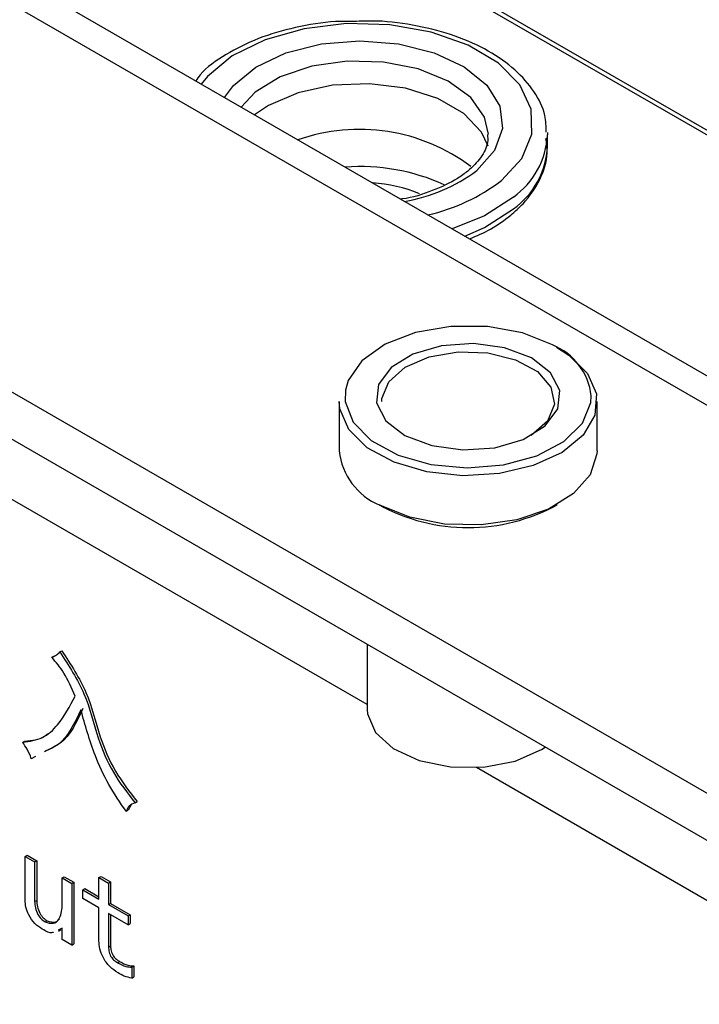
# Model space of a CAD drawing. Header units: millimetres. Extents: x 16386 to 23226, y -7201 to -2390.
# Tile 45 of 94: x 20731 to 20755, y -4449 to -4415. Entities that reach past the tile are written whole.
import ezdxf

# ---------------------------------------------------------------- set-up
doc = ezdxf.new("R2010")
doc.units = ezdxf.units.MM
doc.layers.get('0').update_dxf_attribs({"linetype": 'CONTINUOUS'})

msp = doc.modelspace()

# ---------------------------------------------------------------- linework, layer by layer
at = {"color": 7, "linetype": 'Continuous', "lineweight": 25}
for p, q in [((20762.352, -4423.111), (20731.836, -4405.494)), ((20762.352, -4422.942), (20732.086, -4405.47)), ((20958.756, -4545.867), (20730.483, -4414.088)), ((20960.256, -4545.718), (20731.983, -4413.939)), ((20749.436, -4418.76), (20749.437, -4418.843)), ((20749.437, -4419.251), (20749.437, -4418.843)), ((20947.089, -4552.602), (20718.816, -4420.823)), ((20718.816, -4422.456), (20947.089, -4554.235)), ((20742.21, -4428.094), (20742.21, -4429.809)), ((20751.16, -4429.809), (20751.16, -4428.094)), ((20743.185, -4436.524), (20743.185, -4438.791)), ((20732.235, -4436.972), (20732.306, -4436.931)), ((20732.516, -4436.791), (20732.587, -4436.75)), ((20731.226, -4439.923), (20731.297, -4439.882)), ((20731.669, -4440.418), (20731.524, -4440.496)), ((20734.991, -4442.101), (20734.886, -4442.279)), ((20735.13, -4442.024), (20735.2, -4441.983)), ((20734.815, -4442.32), (20734.886, -4442.279)), ((20731.309, -4443.889), (20731.38, -4443.848)), ((20731.38, -4443.848), (20731.71, -4444.039)), ((20731.309, -4445.398), (20731.309, -4443.889)), ((20731.309, -4443.889), (20731.64, -4444.08)), ((20731.64, -4444.08), (20731.71, -4444.039)), ((20731.64, -4444.08), (20731.64, -4445.455)), ((20731.71, -4444.039), (20731.71, -4445.414)), ((20732.599, -4444.634), (20732.67, -4444.593)), ((20732.599, -4445.608), (20732.599, -4444.634)), ((20732.599, -4444.634), (20732.93, -4444.825)), ((20732.67, -4444.593), (20733, -4444.784)), ((20732.93, -4444.825), (20733, -4444.784)), ((20732.93, -4444.825), (20732.93, -4446.964)), ((20733, -4444.784), (20733, -4446.923)), ((20733.873, -4444.624), (20733.943, -4444.583)), ((20733.873, -4445.369), (20733.873, -4444.624)), ((20733.873, -4444.624), (20734.203, -4444.815)), ((20733.943, -4444.583), (20734.274, -4444.774)), ((20734.203, -4444.815), (20734.274, -4444.774)), ((20734.203, -4444.815), (20734.203, -4445.56)), ((20734.274, -4444.774), (20734.274, -4445.519)), ((20733.31, -4445.044), (20733.381, -4445.004)), ((20733.31, -4445.35), (20733.31, -4445.044)), ((20733.31, -4445.044), (20733.873, -4445.369)), ((20733.381, -4445.004), (20733.873, -4445.287)), ((20731.64, -4445.455), (20731.71, -4445.414)), ((20733.873, -4445.675), (20733.31, -4445.35)), ((20734.203, -4445.56), (20734.274, -4445.519)), ((20734.274, -4445.519), (20734.952, -4445.911)), ((20733.873, -4446.821), (20733.873, -4445.675)), ((20734.203, -4445.56), (20734.882, -4445.952)), ((20734.882, -4446.257), (20734.203, -4445.866)), ((20734.203, -4445.866), (20734.203, -4447.031)), ((20732.004, -4446.162), (20732.074, -4446.121)), ((20734.274, -4445.906), (20734.274, -4446.99)), ((20734.882, -4445.952), (20734.952, -4445.911)), ((20734.882, -4445.952), (20734.882, -4446.257)), ((20734.882, -4446.257), (20734.952, -4446.216)), ((20734.952, -4445.911), (20734.952, -4446.216)), ((20732.599, -4446.372), (20732.454, -4446.441)), ((20732.462, -4446.477), (20732.551, -4446.426)), ((20732.599, -4446.773), (20732.599, -4446.372)), ((20732.93, -4446.964), (20732.599, -4446.773)), ((20732.93, -4446.964), (20733, -4446.923)), ((20734.203, -4447.031), (20734.274, -4446.99)), ((20734.518, -4447.575), (20734.588, -4447.534)), ((20735.014, -4447.728), (20735.085, -4447.687)), ((20735.014, -4447.728), (20735.014, -4448.11)), ((20735.085, -4447.687), (20735.085, -4448.069)), ((20735.014, -4448.11), (20735.085, -4448.069))]:
    msp.add_line(p, q, dxfattribs=at)
at = {"color": 8, "linetype": 'Continuous', "lineweight": 25}
for p, q in [((20743.185, -4438.618), (20720.522, -4425.535)), ((20749.233, -4440.176), (20749.364, -4440.091)), ((20785.08, -4462.804), (20746.973, -4440.805))]:
    msp.add_line(p, q, dxfattribs=at)
at = {"color": 8, "linetype": 'Continuous', "lineweight": 25, "flags": 128}
for points in [[(20747.846, -4420.426), (20748.55, -4419.659), (20748.901, -4418.815), (20748.878, -4417.947), (20748.481, -4417.109), (20747.736, -4416.355), (20746.69, -4415.731), (20745.407, -4415.278), (20743.97, -4415.022), (20742.468, -4414.981), (20740.995, -4415.157), (20739.644, -4415.539), (20738.5, -4416.103), (20737.635, -4416.813), (20737.418, -4417.077)], [(20738.232, -4417.547), (20738.538, -4417.124), (20739.313, -4416.488), (20740.358, -4415.996), (20741.593, -4415.684), (20742.928, -4415.577), (20744.264, -4415.681), (20745.501, -4415.99), (20746.549, -4416.48), (20747.328, -4417.115), (20747.782, -4417.848), (20747.877, -4418.624), (20747.605, -4419.386), (20746.987, -4420.078), (20746.987, -4420.078)], [(20747.387, -4418.821), (20747.256, -4418.222), (20746.778, -4417.545), (20745.989, -4416.973), (20744.953, -4416.552), (20743.753, -4416.317), (20742.488, -4416.287), (20741.259, -4416.463), (20740.166, -4416.833), (20739.297, -4417.365), (20738.811, -4417.881)], [(20748.255, -4421.001), (20747.249, -4421.65), (20746.135, -4422.109)], [(20746.572, -4422.362), (20747.249, -4422.059), (20748.255, -4421.409)], [(20749.616, -4426.134), (20748.568, -4425.715), (20747.353, -4425.493), (20746.079, -4425.488), (20744.858, -4425.7), (20743.8, -4426.11), (20742.998, -4426.682), (20742.524, -4427.364), (20742.429, -4427.698)]]:
    msp.add_lwpolyline(points, dxfattribs=at)
at = {"color": 7, "linetype": 'Continuous', "lineweight": 25, "flags": 128}
for points in [[(20747.376, -4419.232), (20747.154, -4418.751), (20746.54, -4418.102), (20745.634, -4417.579), (20744.51, -4417.225), (20743.258, -4417.068), (20741.981, -4417.121), (20740.781, -4417.379), (20739.755, -4417.822), (20739.276, -4418.149)], [(20748.879, -4426.586), (20747.949, -4426.234), (20746.868, -4426.087), (20745.764, -4426.162), (20744.771, -4426.45), (20744.01, -4426.917), (20743.571, -4427.507), (20743.507, -4428.147), (20743.827, -4428.762), (20744.492, -4429.276), (20745.421, -4429.628), (20746.502, -4429.775), (20747.606, -4429.7), (20748.599, -4429.412), (20749.36, -4428.944), (20749.8, -4428.355), (20749.863, -4427.715), (20749.543, -4427.1), (20748.879, -4426.586)], [(20743.685, -4428.094), (20743.69, -4427.995), (20743.929, -4427.41), (20744.501, -4426.907), (20745.336, -4426.547), (20746.334, -4426.374), (20747.374, -4426.409), (20748.331, -4426.646), (20749.09, -4427.059), (20749.558, -4427.596), (20749.68, -4428.193), (20749.441, -4428.779), (20748.869, -4429.281), (20748.869, -4429.281)], [(20749.75, -4426.212), (20750.185, -4426.485), (20750.829, -4427.119), (20751.137, -4427.832), (20751.084, -4428.567), (20750.676, -4429.263), (20749.943, -4429.865)], [(20742.429, -4427.698), (20742.42, -4428.098), (20742.694, -4428.816), (20743.323, -4429.456), (20744.251, -4429.96), (20745.395, -4430.284), (20746.654, -4430.399), (20747.915, -4430.294), (20749.068, -4429.98), (20750.008, -4429.484), (20750.653, -4428.849), (20750.946, -4428.133), (20750.96, -4427.898)], [(20749.943, -4429.865), (20748.947, -4430.323), (20747.768, -4430.601), (20746.5, -4430.675), (20745.248, -4430.541), (20744.112, -4430.208), (20743.185, -4429.704), (20742.541, -4429.07), (20742.233, -4428.356), (20742.21, -4428.094)], [(20751.16, -4429.809), (20751.156, -4429.916), (20750.923, -4430.638), (20750.347, -4431.294), (20749.474, -4431.83), (20748.375, -4432.201), (20747.139, -4432.379), (20745.866, -4432.349), (20744.66, -4432.113), (20743.618, -4431.69)], [(20743.185, -4438.791), (20743.194, -4438.935), (20743.464, -4439.582), (20744.084, -4440.143), (20744.985, -4440.557), (20746.07, -4440.78), (20747.222, -4440.788), (20748.316, -4440.579), (20749.233, -4440.176)]]:
    msp.add_lwpolyline(points, dxfattribs=at)
at = {"color": 7, "linetype": 'Continuous', "lineweight": 25}
for centre, radius, start, end in [((20742.909, -4425.103), 6.452, 53.1269, 109.3269), ((20742.961, -4426.881), 6.937, 65.4092, 94.4602), ((20744.478, -4429.579), 2.28, 185.7973, 247.8163), ((20746.685, -4426.085), 6.389, 241.0528, 298.9472)]:
    msp.add_arc(centre, radius, start, end, dxfattribs=at)
at = {"color": 8, "linetype": 'Continuous', "lineweight": 25}
for centre, radius, start, end in [((20746.635, -4418.71), 2.806, 305.2677, 357.2878), ((20746.635, -4419.118), 2.806, 305.2677, 357.2878), ((20743.503, -4415.397), 5.835, 279.5861, 306.6621), ((20743.041, -4425.705), 5.203, 67.9084, 86.3912), ((20743.767, -4415.031), 6.764, 283.0019, 307.0826), ((20748.802, -4428.148), 2.172, 6.6295, 68.0036)]:
    msp.add_arc(centre, radius, start, end, dxfattribs=at)
at = {"color": 7, "linetype": 'Continuous', "lineweight": 25}
for points, knots in [([(20742.814, -4414.903), (20742.571, -4414.901), (20741.849, -4414.897), (20740.678, -4415.094), (20739.375, -4415.471), (20738.263, -4416.037), (20737.53, -4416.545), (20737.279, -4416.897), (20737.229, -4416.968)], [0, 0, 0, 0, 0.1059626, 0.3148745, 0.5243756, 0.7349893, 0.9470048, 1, 1, 1, 1]), ([(20749.398, -4418.746), (20749.393, -4418.553), (20749.377, -4418.063), (20748.998, -4417.318), (20748.34, -4416.559), (20747.411, -4415.906), (20746.259, -4415.386), (20744.94, -4415.04), (20743.762, -4414.873), (20743.049, -4414.896), (20742.814, -4414.903)], [0, 0, 0, 0, 0.087305, 0.221198, 0.35755, 0.498531, 0.642096, 0.785915, 0.929426, 1, 1, 1, 1]), ([(20747.355, -4418.826), (20747.363, -4418.918), (20747.384, -4419.182), (20747.161, -4419.613), (20746.765, -4420.042), (20746.211, -4420.441), (20745.463, -4420.789), (20744.756, -4421.027), (20744.354, -4421.07), (20744.338, -4421.072)], [0, 0, 0, 0, 0.107902, 0.306846, 0.483109, 0.587018, 0.788861, 0.991616, 1, 1, 1, 1]), ([(20748.163, -4421.629), (20748.311, -4421.499), (20748.735, -4421.123), (20749.211, -4420.408), (20749.477, -4419.615), (20749.406, -4419.134), (20749.381, -4418.963)], [0, 0, 0, 0, 0.174607, 0.502715, 0.823913, 1, 1, 1, 1]), ([(20746.732, -4422.454), (20746.983, -4422.348), (20747.525, -4422.119), (20747.94, -4421.801), (20748.163, -4421.629)], [0, 0, 0, 0, 0.461694, 1, 1, 1, 1]), ([(20732.235, -4436.972), (20732.294, -4436.948), (20732.398, -4436.905), (20732.48, -4436.826), (20732.516, -4436.791)], [0, 0, 0, 0, 0.560081, 1, 1, 1, 1]), ([(20733.046, -4438.319), (20732.927, -4438.044), (20732.715, -4437.554), (20732.382, -4437.15), (20732.235, -4436.972)], [0, 0, 0, 0, 0.5601665, 1, 1, 1, 1]), ([(20732.516, -4436.791), (20732.826, -4437.268), (20733.447, -4438.225), (20733.767, -4439.659), (20734.321, -4440.998), (20734.86, -4441.682), (20735.13, -4442.024)], [0, 0, 0, 0, 0.2793774, 0.5603362, 0.7800898, 1, 1, 1, 1]), ([(20732.587, -4436.75), (20732.897, -4437.227), (20733.518, -4438.184), (20733.837, -4439.618), (20734.391, -4440.957), (20734.931, -4441.641), (20735.2, -4441.983)], [0, 0, 0, 0, 0.2793774, 0.5603362, 0.7800898, 1, 1, 1, 1]), ([(20731.226, -4439.923), (20731.464, -4439.889), (20731.94, -4439.82), (20732.557, -4439.248), (20732.86, -4438.671), (20733.046, -4438.319)], [0, 0, 0, 0, 0.279453, 0.559611, 1, 1, 1, 1]), ([(20733.244, -4438.796), (20733.027, -4439.265), (20732.722, -4439.922), (20732.144, -4440.179), (20731.978, -4440.253)], [0, 0, 0, 0, 0.712624, 1, 1, 1, 1]), ([(20733.315, -4438.755), (20733.098, -4439.224), (20732.793, -4439.881), (20732.215, -4440.138), (20732.049, -4440.212)], [0, 0, 0, 0, 0.712624, 1, 1, 1, 1]), ([(20734.815, -4442.32), (20734.606, -4442.015), (20734.187, -4441.406), (20733.635, -4440.195), (20733.392, -4439.327), (20733.244, -4438.796)], [0, 0, 0, 0, 0.280034, 0.559501, 1, 1, 1, 1]), ([(20731.297, -4439.882), (20731.545, -4439.865), (20731.842, -4439.845), (20732.049, -4439.659), (20732.084, -4439.628)], [0, 0, 0, 0, 0.832726, 1, 1, 1, 1]), ([(20731.524, -4440.496), (20731.48, -4440.385), (20731.4, -4440.185), (20731.279, -4440.003), (20731.226, -4439.923)], [0, 0, 0, 0, 0.558714, 1, 1, 1, 1]), ([(20735.13, -4442.024), (20735.053, -4442.053), (20734.915, -4442.105), (20734.846, -4442.254), (20734.815, -4442.32)], [0, 0, 0, 0, 0.559751, 1, 1, 1, 1]), ([(20731.904, -4446.41), (20731.816, -4446.353), (20731.639, -4446.238), (20731.432, -4445.944), (20731.324, -4445.646), (20731.314, -4445.481), (20731.309, -4445.398)], [0, 0, 0, 0, 0.280574, 0.55887, 0.77926, 1, 1, 1, 1]), ([(20731.64, -4445.455), (20731.643, -4445.526), (20731.651, -4445.667), (20731.734, -4445.887), (20731.863, -4446.067), (20731.957, -4446.13), (20732.004, -4446.162)], [0, 0, 0, 0, 0.280571, 0.559908, 0.779707, 1, 1, 1, 1]), ([(20731.71, -4445.414), (20731.714, -4445.485), (20731.722, -4445.627), (20731.805, -4445.847), (20731.934, -4446.026), (20732.027, -4446.089), (20732.074, -4446.121)], [0, 0, 0, 0, 0.280571, 0.559908, 0.779707, 1, 1, 1, 1]), ([(20732.004, -4446.162), (20732.101, -4446.19), (20732.298, -4446.247), (20732.542, -4446.054), (20732.577, -4445.777), (20732.599, -4445.608)], [0, 0, 0, 0, 0.2783786, 0.5602616, 1, 1, 1, 1]), ([(20732.074, -4446.121), (20732.175, -4446.153), (20732.352, -4446.21), (20732.458, -4446.103), (20732.504, -4446.057)], [0, 0, 0, 0, 0.565308, 1, 1, 1, 1]), ([(20732.299, -4446.514), (20732.286, -4446.521), (20732.186, -4446.576), (20732.035, -4446.487), (20731.904, -4446.41)], [0, 0, 0, 0, 0.1316619, 1, 1, 1, 1]), ([(20734.534, -4447.928), (20734.438, -4447.864), (20734.245, -4447.735), (20734.011, -4447.421), (20733.887, -4447.092), (20733.878, -4446.911), (20733.873, -4446.821)], [0, 0, 0, 0, 0.2803637, 0.5594383, 0.7793095, 1, 1, 1, 1]), ([(20734.203, -4447.031), (20734.207, -4447.088), (20734.215, -4447.201), (20734.287, -4447.384), (20734.406, -4447.505), (20734.48, -4447.552), (20734.518, -4447.575)], [0, 0, 0, 0, 0.2806442, 0.5592241, 0.7790464, 1, 1, 1, 1]), ([(20734.274, -4446.99), (20734.278, -4447.047), (20734.286, -4447.161), (20734.358, -4447.343), (20734.477, -4447.464), (20734.551, -4447.511), (20734.588, -4447.534)], [0, 0, 0, 0, 0.2806442, 0.5592241, 0.7790464, 1, 1, 1, 1]), ([(20734.518, -4447.575), (20734.615, -4447.628), (20734.789, -4447.723), (20734.945, -4447.726), (20735.014, -4447.728)], [0, 0, 0, 0, 0.5600835, 1, 1, 1, 1]), ([(20734.588, -4447.534), (20734.686, -4447.587), (20734.86, -4447.682), (20735.016, -4447.686), (20735.085, -4447.687)], [0, 0, 0, 0, 0.5600835, 1, 1, 1, 1]), ([(20735.014, -4448.11), (20734.927, -4448.093), (20734.77, -4448.062), (20734.606, -4447.969), (20734.534, -4447.928)], [0, 0, 0, 0, 0.5596083, 1, 1, 1, 1])]:
    msp.add_open_spline(points, degree=3, knots=knots, dxfattribs=at)

doc.saveas('drawing.dxf')
